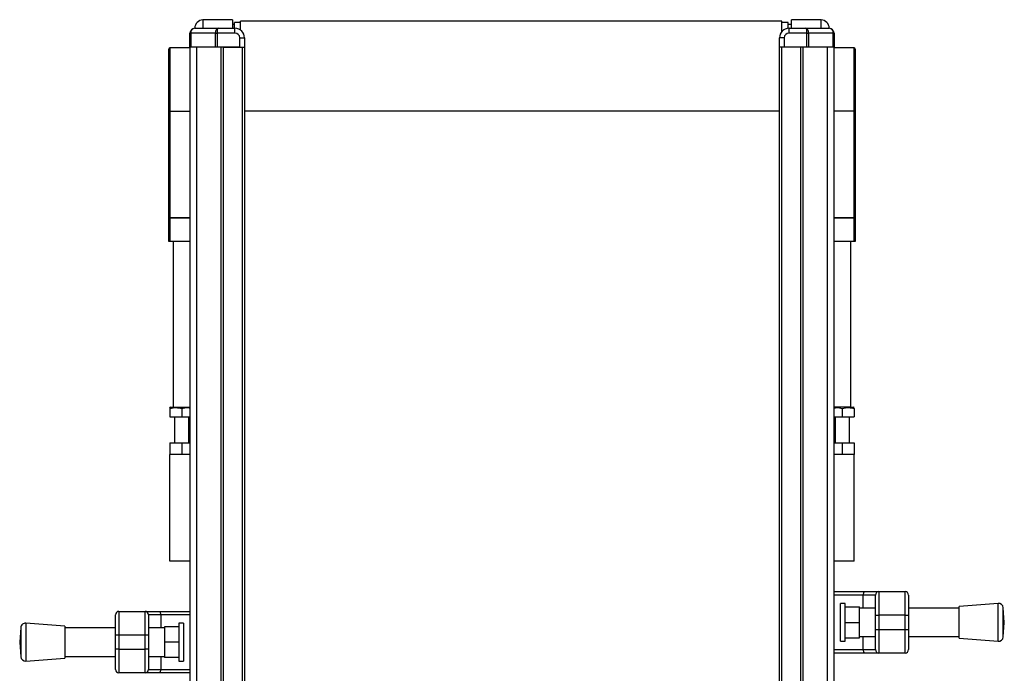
# Model space of a CAD drawing. Header units: millimetres. Extents: x 0 to 420, y 0 to 297.
# Tile 11 of 104: x 69 to 89, y 171 to 185. Entities that reach past the tile are written whole.
import ezdxf

# ---------------------------------------------------------------- set-up
doc = ezdxf.new("R2010")
doc.units = ezdxf.units.MM

msp = doc.modelspace()

# ---------------------------------------------------------------- linework, layer by layer
at = {"color": 7, "linetype": 'Continuous', "lineweight": 25}
for p, q in [((73.12652, 184.73483), (72.5, 184.72936)), ((72.5, 184.72936), (72.5, 184.55285)), ((73.12652, 184.73483), (73.12652, 184.55285)), ((73.29652, 184.67785), (73.16802, 184.67785)), ((73.16802, 184.55285), (73.16802, 184.67785)), ((84.72652, 184.70285), (73.29652, 184.70285)), ((73.29652, 184.51285), (73.29652, 184.70285)), ((84.72652, 184.48514), (84.72652, 184.70285)), ((84.85502, 184.67785), (84.72652, 184.67785)), ((84.85502, 184.55169), (84.85502, 184.67785)), ((85.55305, 184.72936), (84.92652, 184.73483)), ((84.92652, 184.55285), (84.92652, 184.73483)), ((85.55305, 184.55285), (85.55305, 184.72936)), ((72.22652, 184.45285), (72.24117, 184.45285)), ((72.22652, 184.15285), (72.22652, 184.45285)), ((72.76188, 184.45285), (72.24117, 184.45285)), ((72.24117, 184.45285), (72.24117, 184.15285)), ((72.32652, 184.55285), (72.32652, 184.55437)), ((72.32652, 184.55285), (72.81794, 184.55285)), ((72.76188, 184.45285), (72.79723, 184.45285)), ((72.76188, 184.15285), (72.76188, 184.45285)), ((73.17652, 184.45285), (72.79723, 184.45285)), ((72.79723, 184.45285), (72.79723, 184.15285)), ((72.81794, 184.55285), (73.17652, 184.55285)), ((73.16802, 184.63235), (73.12652, 184.63235)), ((73.17652, 184.45285), (73.17652, 184.55285)), ((84.92652, 184.63235), (84.85502, 184.63235)), ((84.87652, 184.45285), (84.87652, 184.55285)), ((84.87652, 184.55285), (85.2351, 184.55285)), ((85.25581, 184.45285), (84.87652, 184.45285)), ((85.2351, 184.55285), (85.72652, 184.55285)), ((85.25581, 184.45285), (85.29117, 184.45285)), ((85.25581, 184.15285), (85.25581, 184.45285)), ((85.29117, 184.45285), (85.29117, 184.15285)), ((85.81188, 184.45285), (85.29117, 184.45285)), ((85.72652, 184.55437), (85.72652, 184.55285)), ((85.81188, 184.15285), (85.81188, 184.45285)), ((85.81188, 184.45285), (85.82652, 184.45285)), ((85.82652, 184.45285), (85.82652, 184.15285)), ((73.27652, 184.15285), (73.27652, 184.35285)), ((73.27652, 184.35285), (73.37652, 184.35285)), ((73.37652, 184.35285), (73.37652, 184.15285)), ((84.77652, 184.35285), (84.67652, 184.35285)), ((84.67652, 184.15285), (84.67652, 184.35285)), ((84.77652, 184.35285), (84.77652, 184.15285)), ((71.77652, 182.80285), (71.77652, 184.11307)), ((72.22652, 184.14178), (71.8013, 184.13806)), ((71.8013, 184.13806), (71.8013, 182.80285)), ((72.22652, 184.15285), (72.22652, 155.80285)), ((72.24117, 184.15285), (72.22652, 184.15285)), ((72.76188, 184.15285), (72.24117, 184.15285)), ((72.36345, 184.15285), (72.36345, 155.80285)), ((72.79723, 184.15285), (72.76188, 184.15285)), ((73.27652, 184.15285), (72.79723, 184.15285)), ((72.87652, 184.15285), (72.87652, 155.80285)), ((72.92652, 184.15285), (73.32652, 184.15285)), ((72.92652, 184.15285), (72.92652, 155.80285)), ((73.32652, 184.15285), (73.32652, 155.80285)), ((73.32652, 184.15285), (73.37652, 184.15285)), ((73.37652, 184.15285), (73.37652, 155.80285)), ((84.67652, 155.80285), (84.67652, 184.15285)), ((84.72652, 184.15285), (84.67652, 184.15285)), ((84.72652, 155.80285), (84.72652, 184.15285)), ((85.12652, 184.15285), (84.72652, 184.15285)), ((85.25581, 184.15285), (84.77652, 184.15285)), ((85.12652, 155.80285), (85.12652, 184.15285)), ((85.17652, 155.80285), (85.17652, 184.15285)), ((85.29117, 184.15285), (85.25581, 184.15285)), ((85.81188, 184.15285), (85.29117, 184.15285)), ((85.6896, 155.80285), (85.6896, 184.15285)), ((85.82652, 184.15285), (85.81188, 184.15285)), ((85.82652, 155.80285), (85.82652, 184.15285)), ((86.25174, 184.13806), (85.82652, 184.14178)), ((86.25174, 182.80285), (86.25174, 184.13806)), ((86.27652, 184.11307), (86.27652, 182.80285)), ((71.77652, 182.80285), (71.8013, 182.80285)), ((71.77652, 180.56158), (71.77652, 182.80285)), ((71.8013, 182.80285), (71.8013, 180.56158)), ((71.8013, 182.80285), (72.22652, 182.80285)), ((84.67652, 182.80285), (73.37652, 182.80285)), ((86.25174, 182.80285), (85.82652, 182.80285)), ((86.25174, 180.56158), (86.25174, 182.80285)), ((86.27652, 182.80285), (86.25174, 182.80285)), ((86.27652, 182.80285), (86.27652, 180.56158)), ((71.77652, 180.54855), (71.77652, 180.56158)), ((71.77652, 180.56158), (71.8013, 180.56158)), ((71.77652, 180.05285), (71.77652, 180.54855)), ((71.8013, 180.56158), (72.22652, 180.56125)), ((71.8013, 180.54421), (71.8013, 180.05263)), ((72.22652, 180.54389), (71.8013, 180.54421)), ((85.82652, 180.56125), (86.25174, 180.56158)), ((86.25174, 180.54421), (85.82652, 180.54389)), ((86.27652, 180.56158), (86.25174, 180.56158)), ((86.25174, 180.05263), (86.25174, 180.54421)), ((86.27652, 180.56158), (86.27652, 180.54855)), ((86.27652, 180.54855), (86.27652, 180.05285)), ((71.8013, 180.05263), (71.77652, 180.05285)), ((72.22652, 180.04892), (71.8013, 180.05263)), ((71.87652, 176.55285), (71.87652, 180.05198)), ((86.25174, 180.05263), (85.82652, 180.04892)), ((86.17652, 180.05198), (86.17652, 176.55285)), ((86.27652, 180.05285), (86.25174, 180.05263)), ((71.87652, 178.38372), (71.87527, 178.38372)), ((86.17777, 178.38372), (86.17652, 178.38372)), ((71.87527, 177.98425), (71.87652, 177.98425)), ((86.17652, 177.98425), (86.17777, 177.98425)), ((71.81313, 176.55285), (71.80152, 176.54615)), ((71.81313, 176.55285), (71.87652, 176.55285)), ((71.87652, 176.55285), (72.22652, 176.55285)), ((86.17652, 176.55285), (85.82652, 176.55285)), ((86.17652, 176.55285), (86.23992, 176.55285)), ((86.25152, 176.54615), (86.23992, 176.55285)), ((71.80152, 176.52382), (71.80152, 176.35285)), ((71.80152, 176.35285), (72.05152, 176.35285)), ((71.90152, 176.35285), (71.90152, 175.80285)), ((72.05152, 176.52382), (72.05152, 176.35285)), ((72.05152, 176.35285), (72.22652, 176.35285)), ((72.20152, 175.80285), (72.20152, 176.35285)), ((85.82652, 176.35285), (86.00152, 176.35285)), ((85.85152, 176.35285), (85.85152, 175.80285)), ((86.00152, 176.52382), (86.00152, 176.35285)), ((86.00152, 176.35285), (86.25152, 176.35285)), ((86.15152, 175.80285), (86.15152, 176.35285)), ((86.25152, 176.52382), (86.25152, 176.35285)), ((71.80152, 175.80285), (71.80152, 175.55285)), ((71.80152, 175.80285), (72.05152, 175.80285)), ((72.05152, 175.80285), (72.05152, 175.55285)), ((72.05152, 175.80285), (72.22652, 175.80285)), ((85.82652, 175.80285), (86.00152, 175.80285)), ((86.00152, 175.80285), (86.00152, 175.55285)), ((86.00152, 175.80285), (86.25152, 175.80285)), ((86.25152, 175.80285), (86.25152, 175.55285)), ((71.80152, 173.30285), (71.80152, 175.55285)), ((72.22652, 175.55285), (71.80152, 175.55285)), ((86.25152, 175.55285), (85.82652, 175.55285)), ((86.25152, 173.30285), (86.25152, 175.55285)), ((72.22652, 173.30285), (71.80152, 173.30285)), ((86.25152, 173.30285), (85.82652, 173.30285)), ((85.82652, 172.6618), (86.48869, 172.6618)), ((85.82652, 172.6618), (86.48869, 172.6618)), ((86.44567, 172.5868), (85.82652, 172.5868)), ((86.44567, 172.5868), (85.82652, 172.5868)), ((86.70152, 172.5868), (86.44567, 172.5868)), ((86.70152, 172.5868), (86.44567, 172.5868)), ((86.44567, 172.3118), (86.44567, 172.5868)), ((86.44567, 172.3118), (86.44567, 172.5868)), ((86.48869, 172.6618), (86.77652, 172.6618)), ((86.48869, 172.6618), (86.77652, 172.6618)), ((86.70152, 172.1618), (86.70152, 172.5868)), ((86.70152, 172.1618), (86.70152, 172.5868)), ((86.77652, 172.6618), (86.77652, 172.1618)), ((86.77652, 172.6618), (87.32652, 172.6618)), ((86.77652, 172.6618), (86.77652, 172.1618)), ((86.77652, 172.6618), (87.32652, 172.6618)), ((87.32652, 172.1618), (87.32652, 172.6618)), ((87.32652, 172.1618), (87.32652, 172.6618)), ((87.40152, 172.5868), (87.40152, 172.1618)), ((87.40152, 172.5868), (87.40152, 172.1618)), ((86.06204, 172.4118), (85.96204, 172.4118)), ((86.06204, 172.4118), (85.96204, 172.4118)), ((85.96204, 171.6118), (85.96204, 172.4118)), ((85.96204, 171.6118), (85.96204, 172.4118)), ((86.06204, 171.6118), (86.06204, 172.4118)), ((86.06204, 171.6118), (86.06204, 172.4118)), ((89.29211, 172.4118), (88.47292, 172.3493)), ((89.29211, 172.4118), (88.47292, 172.3493)), ((89.29211, 171.6118), (89.29211, 172.4118)), ((89.29211, 171.6118), (89.29211, 172.4118)), ((70.65152, 171.7439), (70.65152, 172.1689)), ((70.65152, 171.7439), (70.65152, 172.1689)), ((70.72652, 172.2439), (70.72652, 171.7439)), ((70.72652, 172.2439), (71.27652, 172.2439)), ((70.72652, 172.2439), (70.72652, 171.7439)), ((70.72652, 172.2439), (71.27652, 172.2439)), ((71.27652, 171.7439), (71.27652, 172.2439)), ((71.27652, 172.2439), (71.56436, 172.2439)), ((71.27652, 171.7439), (71.27652, 172.2439)), ((71.27652, 172.2439), (71.56436, 172.2439)), ((71.35152, 172.1689), (71.35152, 171.7439)), ((71.60738, 172.1689), (71.35152, 172.1689)), ((71.35152, 172.1689), (71.35152, 171.7439)), ((71.60738, 172.1689), (71.35152, 172.1689)), ((71.56436, 172.2439), (72.22652, 172.2439)), ((71.56436, 172.2439), (72.22652, 172.2439)), ((71.60738, 172.1689), (71.60738, 171.8939)), ((72.22652, 172.1689), (71.60738, 172.1689)), ((71.60738, 172.1689), (71.60738, 171.8939)), ((72.22652, 172.1689), (71.60738, 172.1689)), ((86.06204, 172.3368), (86.36204, 172.3368)), ((86.06204, 172.3368), (86.36204, 172.3368)), ((86.36204, 172.0118), (86.36204, 172.3368)), ((86.36204, 172.0118), (86.36204, 172.3368)), ((86.70152, 172.3118), (86.36204, 172.3118)), ((86.70152, 172.3118), (86.36204, 172.3118)), ((88.47292, 172.3118), (87.40152, 172.3118)), ((88.47292, 172.3118), (87.40152, 172.3118)), ((88.47292, 171.6743), (88.47292, 172.3493)), ((88.47292, 171.6743), (88.47292, 172.3493)), ((89.42292, 172.0118), (89.39943, 172.3197)), ((89.42292, 172.0118), (89.39943, 172.3197)), ((89.39943, 171.7039), (89.39943, 172.3197)), ((89.39943, 171.7039), (89.39943, 172.3197)), ((69.58012, 171.9314), (68.76093, 171.9939)), ((69.58012, 171.9314), (68.76093, 171.9939)), ((68.76093, 171.9939), (68.76093, 171.1939)), ((68.76093, 171.9939), (68.76093, 171.1939)), ((72.09101, 171.9939), (71.99101, 171.9939)), ((72.09101, 171.9939), (71.99101, 171.9939)), ((71.99101, 171.9939), (71.99101, 171.1939)), ((71.99101, 171.9939), (71.99101, 171.1939)), ((72.09101, 171.9939), (72.09101, 171.1939)), ((72.09101, 171.9939), (72.09101, 171.1939)), ((86.06204, 172.0118), (86.36204, 172.0118)), ((86.06204, 172.0118), (86.36204, 172.0118)), ((86.36204, 171.6868), (86.36204, 172.0118)), ((86.36204, 171.6868), (86.36204, 172.0118)), ((86.70152, 172.1618), (86.77652, 172.1618)), ((86.70152, 171.8618), (86.70152, 172.1618)), ((86.70152, 172.1618), (86.77652, 172.1618)), ((86.70152, 171.8618), (86.70152, 172.1618)), ((87.32652, 172.1618), (86.77652, 172.1618)), ((86.77652, 172.1618), (86.77652, 171.8618)), ((87.32652, 172.1618), (86.77652, 172.1618)), ((86.77652, 172.1618), (86.77652, 171.8618)), ((87.32652, 172.1618), (87.40152, 172.1618)), ((87.32652, 171.8618), (87.32652, 172.1618)), ((87.32652, 172.1618), (87.40152, 172.1618)), ((87.32652, 171.8618), (87.32652, 172.1618)), ((87.40152, 172.1618), (87.40152, 171.8618)), ((87.40152, 172.1618), (87.40152, 171.8618)), ((89.39943, 171.7039), (89.42292, 172.0118)), ((89.39943, 171.7039), (89.42292, 172.0118)), ((68.65362, 171.90179), (68.63012, 171.5939)), ((68.65362, 171.90179), (68.63012, 171.5939)), ((68.65362, 171.90179), (68.65362, 171.286)), ((68.65362, 171.90179), (68.65362, 171.286)), ((69.58012, 171.9314), (69.58012, 171.2564)), ((69.58012, 171.9314), (69.58012, 171.2564)), ((70.65152, 171.8939), (69.58012, 171.8939)), ((70.65152, 171.8939), (69.58012, 171.8939)), ((71.69101, 171.8939), (71.35152, 171.8939)), ((71.69101, 171.8939), (71.35152, 171.8939)), ((71.99101, 171.9189), (71.69101, 171.9189)), ((71.69101, 171.9189), (71.69101, 171.5939)), ((71.99101, 171.9189), (71.69101, 171.9189)), ((71.69101, 171.9189), (71.69101, 171.5939)), ((86.70152, 171.8618), (86.77652, 171.8618)), ((86.70152, 171.4368), (86.70152, 171.8618)), ((86.70152, 171.8618), (86.77652, 171.8618)), ((86.70152, 171.4368), (86.70152, 171.8618)), ((86.77652, 171.8618), (87.32652, 171.8618)), ((86.77652, 171.8618), (86.77652, 171.3618)), ((86.77652, 171.8618), (87.32652, 171.8618)), ((86.77652, 171.8618), (86.77652, 171.3618)), ((87.32652, 171.3618), (87.32652, 171.8618)), ((87.32652, 171.8618), (87.40152, 171.8618)), ((87.32652, 171.8618), (87.40152, 171.8618)), ((87.32652, 171.3618), (87.32652, 171.8618)), ((87.40152, 171.8618), (87.40152, 171.4368)), ((87.40152, 171.8618), (87.40152, 171.4368)), ((68.63012, 171.5939), (68.65362, 171.286)), ((68.63012, 171.5939), (68.65362, 171.286)), ((70.72652, 171.7439), (70.65152, 171.7439)), ((70.65152, 171.4439), (70.65152, 171.7439)), ((70.72652, 171.7439), (70.65152, 171.7439)), ((70.65152, 171.4439), (70.65152, 171.7439)), ((71.27652, 171.7439), (70.72652, 171.7439)), ((70.72652, 171.7439), (70.72652, 171.4439)), ((71.27652, 171.7439), (70.72652, 171.7439)), ((70.72652, 171.7439), (70.72652, 171.4439)), ((71.27652, 171.4439), (71.27652, 171.7439)), ((71.35152, 171.7439), (71.27652, 171.7439)), ((71.27652, 171.4439), (71.27652, 171.7439)), ((71.35152, 171.7439), (71.27652, 171.7439)), ((71.35152, 171.7439), (71.35152, 171.4439)), ((71.35152, 171.7439), (71.35152, 171.4439)), ((71.99101, 171.5939), (71.69101, 171.5939)), ((71.69101, 171.5939), (71.69101, 171.2689)), ((71.99101, 171.5939), (71.69101, 171.5939)), ((71.69101, 171.5939), (71.69101, 171.2689)), ((85.96204, 171.6118), (86.06204, 171.6118)), ((85.96204, 171.6118), (86.06204, 171.6118)), ((86.06204, 171.6868), (86.36204, 171.6868)), ((86.06204, 171.6868), (86.36204, 171.6868)), ((86.36204, 171.7118), (86.70152, 171.7118)), ((86.36204, 171.7118), (86.70152, 171.7118)), ((86.44567, 171.4368), (86.44567, 171.7118)), ((86.44567, 171.4368), (86.44567, 171.7118)), ((87.40152, 171.7118), (88.47292, 171.7118)), ((87.40152, 171.7118), (88.47292, 171.7118)), ((88.47292, 171.6743), (89.29211, 171.6118)), ((88.47292, 171.6743), (89.29211, 171.6118)), ((70.72652, 171.4439), (70.65152, 171.4439)), ((70.65152, 171.0189), (70.65152, 171.4439)), ((70.72652, 171.4439), (70.65152, 171.4439)), ((70.65152, 171.0189), (70.65152, 171.4439)), ((70.72652, 171.4439), (71.27652, 171.4439)), ((70.72652, 171.4439), (70.72652, 170.9439)), ((70.72652, 171.4439), (70.72652, 170.9439)), ((70.72652, 171.4439), (71.27652, 171.4439)), ((71.27652, 170.9439), (71.27652, 171.4439)), ((71.35152, 171.4439), (71.27652, 171.4439)), ((71.27652, 170.9439), (71.27652, 171.4439)), ((71.35152, 171.4439), (71.27652, 171.4439)), ((71.35152, 171.4439), (71.35152, 171.0189)), ((71.35152, 171.4439), (71.35152, 171.0189)), ((85.82652, 171.4368), (86.44567, 171.4368)), ((85.82652, 171.4368), (86.44567, 171.4368)), ((86.48869, 171.3618), (85.82652, 171.3618)), ((86.48869, 171.3618), (85.82652, 171.3618)), ((86.44567, 171.4368), (86.70152, 171.4368)), ((86.44567, 171.4368), (86.70152, 171.4368)), ((86.77652, 171.3618), (86.48869, 171.3618)), ((86.77652, 171.3618), (86.48869, 171.3618)), ((87.32652, 171.3618), (86.77652, 171.3618)), ((87.32652, 171.3618), (86.77652, 171.3618)), ((68.76093, 171.1939), (69.58012, 171.2564)), ((68.76093, 171.1939), (69.58012, 171.2564)), ((69.58012, 171.2939), (70.65152, 171.2939)), ((69.58012, 171.2939), (70.65152, 171.2939)), ((71.35152, 171.2939), (71.69101, 171.2939)), ((71.35152, 171.2939), (71.69101, 171.2939)), ((71.60738, 171.2939), (71.60738, 171.0189)), ((71.60738, 171.2939), (71.60738, 171.0189)), ((71.99101, 171.2689), (71.69101, 171.2689)), ((71.99101, 171.2689), (71.69101, 171.2689)), ((71.99101, 171.1939), (72.09101, 171.1939)), ((71.99101, 171.1939), (72.09101, 171.1939)), ((71.27652, 170.9439), (70.72652, 170.9439)), ((71.27652, 170.9439), (70.72652, 170.9439)), ((71.56436, 170.9439), (71.27652, 170.9439)), ((71.56436, 170.9439), (71.27652, 170.9439)), ((71.35152, 171.0189), (71.60738, 171.0189)), ((71.35152, 171.0189), (71.60738, 171.0189)), ((72.22652, 170.9439), (71.56436, 170.9439)), ((72.22652, 170.9439), (71.56436, 170.9439)), ((71.60738, 171.0189), (72.22652, 171.0189)), ((71.60738, 171.0189), (72.22652, 171.0189))]:
    msp.add_line(p, q, dxfattribs=at)
at = {"color": 7, "linetype": 'Continuous', "lineweight": 25, "flags": 128}
for points in [[(86.44567, 172.5868), (86.4465, 172.60143), (86.44894, 172.6155), (86.45292, 172.62847), (86.45827, 172.63983), (86.46479, 172.64916), (86.47222, 172.65609), (86.48029, 172.66036), (86.48869, 172.6618)], [(86.44567, 172.5868), (86.4465, 172.60143), (86.44894, 172.6155), (86.45292, 172.62847), (86.45827, 172.63983), (86.46479, 172.64916), (86.47222, 172.65609), (86.48029, 172.66036), (86.48869, 172.6618)], [(71.56436, 172.2439), (71.57275, 172.24246), (71.58082, 172.23819), (71.58826, 172.23126), (71.59478, 172.22193), (71.60013, 172.21057), (71.6041, 172.1976), (71.60655, 172.18353), (71.60738, 172.1689)], [(71.56436, 172.2439), (71.57275, 172.24246), (71.58082, 172.23819), (71.58826, 172.23126), (71.59478, 172.22193), (71.60013, 172.21057), (71.6041, 172.1976), (71.60655, 172.18353), (71.60738, 172.1689)], [(86.48869, 171.3618), (86.48029, 171.36324), (86.47222, 171.36751), (86.46479, 171.37444), (86.45827, 171.38377), (86.45292, 171.39513), (86.44894, 171.4081), (86.4465, 171.42217), (86.44567, 171.4368)], [(86.48869, 171.3618), (86.48029, 171.36324), (86.47222, 171.36751), (86.46479, 171.37444), (86.45827, 171.38377), (86.45292, 171.39513), (86.44894, 171.4081), (86.4465, 171.42217), (86.44567, 171.4368)], [(71.60738, 171.0189), (71.60655, 171.00427), (71.6041, 170.9902), (71.60013, 170.97723), (71.59478, 170.96586), (71.58826, 170.95654), (71.58082, 170.94961), (71.57275, 170.94534), (71.56436, 170.9439)], [(71.60738, 171.0189), (71.60655, 171.00427), (71.6041, 170.9902), (71.60013, 170.97723), (71.59478, 170.96586), (71.58826, 170.95654), (71.58082, 170.94961), (71.57275, 170.94534), (71.56436, 170.9439)]]:
    msp.add_lwpolyline(points, dxfattribs=at)
at = {"color": 7, "linetype": 'Continuous', "lineweight": 25}
for centre, radius, start, end in [((72.50152, 184.55437), 0.175, 90.5, 180), ((85.55152, 184.55437), 0.175, 0, 89.5), ((72.32652, 184.45285), 0.1, 90, 180), ((73.17652, 184.35285), 0.2, 0, 90), ((73.17652, 184.35285), 0.1, 0, 90), ((84.87652, 184.35285), 0.2, 90, 180), ((84.87652, 184.35285), 0.1, 90, 180), ((85.72652, 184.45285), 0.1, 0, 90), ((71.80152, 184.11307), 0.025, 90.5, 180), ((86.25152, 184.11307), 0.025, 0, 89.5), ((71.79534, 180.58305), 0.0393, 241.393448, 278.735138), ((86.25771, 180.58305), 0.0393, 261.264862, 298.606552), ((86.77652, 172.5868), 0.075, 90, 180), ((86.77652, 172.5868), 0.075, 90, 180), ((87.32652, 172.5868), 0.075, 0, 90), ((87.32652, 172.5868), 0.075, 360, 90), ((89.29972, 172.31209), 0.1, 4.362914, 94.362914), ((89.29972, 172.31209), 0.1, 4.362914, 94.362914), ((70.72652, 172.1689), 0.075, 90, 180), ((70.72652, 172.1689), 0.075, 90, 180), ((71.27652, 172.1689), 0.075, 0, 90), ((71.27652, 172.1689), 0.075, 0, 90), ((68.75333, 171.89419), 0.1, 85.637086, 175.637086), ((68.75333, 171.89419), 0.1, 85.637086, 175.637086), ((89.29972, 171.71151), 0.1, 265.637086, 355.637086), ((89.29972, 171.71151), 0.1, 265.637086, 355.637086), ((86.77652, 171.4368), 0.075, 180, 270), ((86.77652, 171.4368), 0.075, 180, 270), ((87.32652, 171.4368), 0.075, 270, 360), ((87.32652, 171.4368), 0.075, 270, 360), ((68.75333, 171.29361), 0.1, 184.362914, 274.362914), ((68.75333, 171.29361), 0.1, 184.362914, 274.362914), ((70.72652, 171.0189), 0.075, 180, 270), ((70.72652, 171.0189), 0.075, 180, 270), ((71.27652, 171.0189), 0.075, 270, 0), ((71.27652, 171.0189), 0.075, 270, 0)]:
    msp.add_arc(centre, radius, start, end, dxfattribs=at)
for centre, major_axis, ratio, start_param, end_param in [((72.32652, 184.45285), (0, 0.1), 0.85355339, 0, 1.57079633), ((72.81794, 184.45285), (0, 0.1), 0.56066017, 0, 1.57079633), ((72.81794, 184.45285), (0, 0.1), 0.20710678, 0, 1.57079633), ((85.2351, 184.45285), (0, 0.1), 0.20710678, 4.71238898, 6.28318531), ((85.2351, 184.45285), (0, 0.1), 0.56066017, 4.71238898, 6.28318531), ((85.72652, 184.45285), (0, 0.1), 0.85355339, 4.71238898, 6.28318531), ((71.80152, 180.56158), (0.00002, 0.1), 0.00218163, 1.57080174, 1.745328), ((86.25152, 180.56158), (-0.00002, 0.1), 0.00218163, 4.5378573, 4.71238357)]:
    msp.add_ellipse(centre, major_axis=major_axis, ratio=ratio, start_param=start_param, end_param=end_param, dxfattribs=at)
for points, knots in [([(71.80152, 176.52382), (71.84619, 176.53548), (71.92973, 176.55728), (72.01285, 176.53444), (72.05152, 176.52382)], [0, 0, 0, 0, 0.5347163, 1, 1, 1, 1]), ([(71.80152, 176.54155), (71.80152, 176.54296), (71.80152, 176.54846), (71.80152, 176.53431), (71.80152, 176.52382)], [0, 0, 0, 0, 0.25801713, 1, 1, 1, 1]), ([(72.05152, 176.52382), (72.09621, 176.5373), (72.15466, 176.55494), (72.21282, 176.54136), (72.22652, 176.53816)], [0, 0, 0, 0, 0.76446301, 1, 1, 1, 1]), ([(85.82652, 176.53626), (85.84616, 176.54069), (85.90466, 176.55389), (85.96286, 176.53582), (86.00152, 176.52382)], [0, 0, 0, 0, 0.33574802, 1, 1, 1, 1]), ([(86.00152, 176.52382), (86.04619, 176.53548), (86.12973, 176.55728), (86.21285, 176.53444), (86.25152, 176.52382)], [0, 0, 0, 0, 0.5347163, 1, 1, 1, 1]), ([(86.25152, 176.52382), (86.25152, 176.52712), (86.25152, 176.54048), (86.25152, 176.54109), (86.25152, 176.54155)], [0, 0, 0, 0, 0.24664624, 1, 1, 1, 1])]:
    msp.add_open_spline(points, degree=3, knots=knots, dxfattribs=at)

doc.saveas('drawing.dxf')
